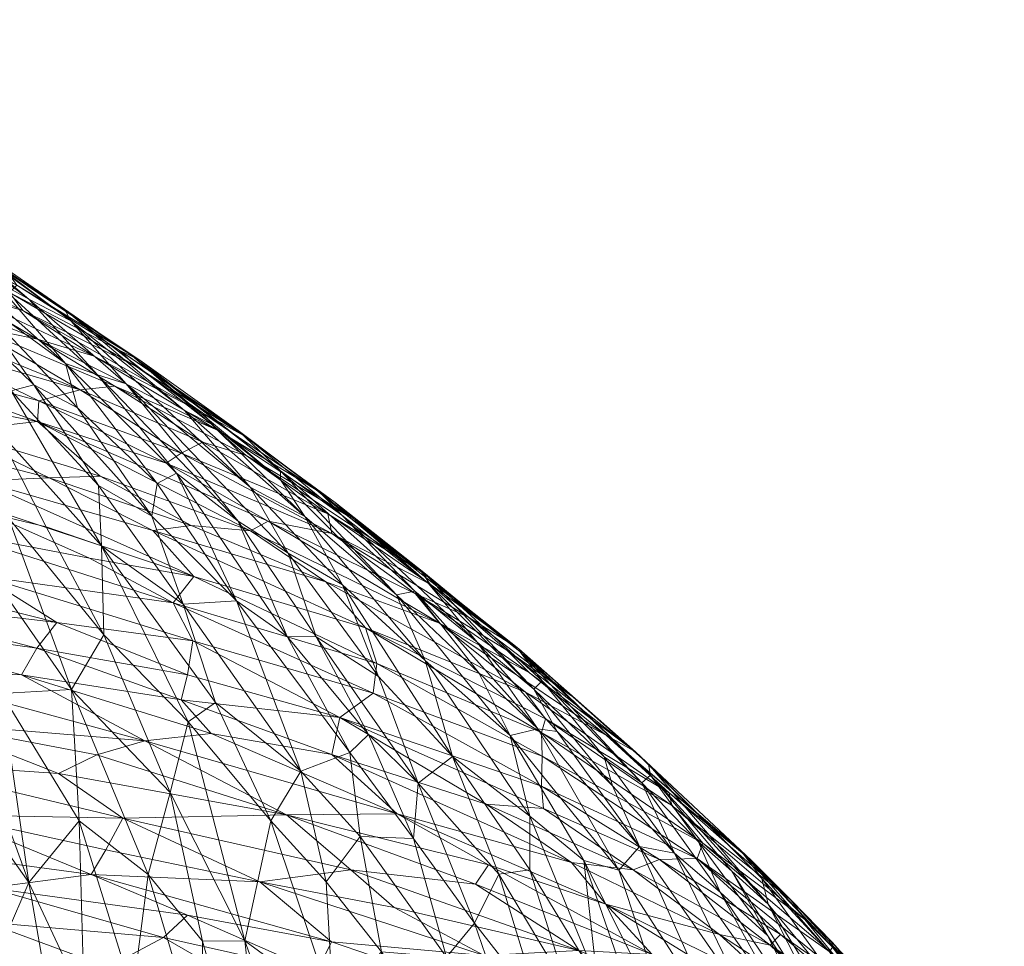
# Model space of a CAD drawing. Header units: millimetres. Extents: x -86 to 86, y 0 to 222.
# Tile 67 of 77: x -28.128 to -27.223, y 79.824 to 80.677. Entities that reach past the tile are written whole.
import ezdxf

# ---------------------------------------------------------------- set-up
doc = ezdxf.new("R2010")
doc.units = ezdxf.units.MM
doc.layers.add('A-GENM', color=13, linetype='Continuous')

# ---------------------------------------------------------------- blocks, each defined once
blk = doc.blocks.new('Model_FFAS1704-101GL0BF0 - Model_FFAS1704-101GL0BF0-430332-Preview')
at = {"layer": 'A-GENM', "lineweight": 9}
mesh = blk.add_polyface(dxfattribs=at)
corners = [(-27.87027, 79.23639, -43.32698), (-27.6663, 77.29387, -38.93335), (-28.39509, 75.92289, -42.00048), (-27.45776, 76.06861, -31.91625), (-29.25228, 74.28047, -32.01178), (-30.98058, 79.0078, -78.07993), (-31.78365, 77.54888, -78.90053), (-31.67493, 80.83, -82.85851), (-27.48247, 78.96205, -36.52414), (-29.92349, 74.97015, -44.12236), (-29.09243, 76.17586, -50.02305), (-30.19478, 80.37736, -71.61194), (-29.85108, 78.50214, -66.92496), (-30.66601, 76.9982, -67.88703), (-31.55298, 75.82792, -62.02217), (-33.5845, 75.72246, -67.59231), (-28.46219, 77.90016, -50.57808), (-28.68463, 79.69328, -54.64985), (-28.27745, 79.46484, -48.98842), (-29.18085, 77.79101, -58.4666), (-31.61122, 74.24248, -40.89504), (-29.85213, 74.50131, -37.94628), (-31.57885, 73.83302, -32.00312), (-29.6331, 80.1497, -65.96348), (-31.38117, 74.82219, -48.45832), (-30.745, 75.61383, -55.75936), (-33.26822, 75.09934, -57.78828), (-33.0478, 74.72895, -51.75577), (-29.15887, 79.92148, -60.30667), (-27.22422, 78.77936, -31.99388), (-30.75647, 80.60503, -77.26041)]
mesh.append_faces([[corners[k] for k in face] for face in [(17, 19, 28)]], dxfattribs={"vtx0": -1, "vtx1": -1})
mesh.append_faces([[corners[k] for k in face] for face in [(0, 1, 2), (5, 6, 7), (8, 3, 1), (9, 10, 2), (11, 12, 5), (13, 14, 15), (16, 19, 17), (5, 13, 6), (20, 21, 22), (21, 20, 9), (9, 20, 24), (14, 25, 26), (25, 24, 27), (24, 25, 10), (19, 10, 25), (2, 10, 16), (19, 25, 14), (2, 16, 0), (19, 16, 10), (14, 13, 12), (10, 9, 24), (21, 2, 4), (2, 21, 9), (3, 2, 1), (13, 5, 12), (23, 19, 12), (14, 12, 19)]], dxfattribs={"vtx0": -1, "vtx1": -1, "vtx2": -1})
mesh.append_faces([[corners[k] for k in face] for face in [(19, 23, 28), (21, 4, 22), (1, 0, 8)]], dxfattribs={"vtx0": -1, "vtx2": -1})
mesh.append_faces([[corners[k] for k in face] for face in [(16, 17, 18, 0)]], dxfattribs={"vtx0": -1, "vtx3": -1})
mesh.append_faces([[corners[k] for k in face] for face in [(3, 4, 2), (11, 23, 12), (30, 11, 5), (7, 30, 5)]], dxfattribs={"vtx1": -1, "vtx2": -1})
mesh.append_faces([[corners[k] for k in face] for face in [(8, 29, 3)]], dxfattribs={"vtx2": -1})
mesh = blk.add_polyface(dxfattribs=at)
corners = [(-28.20093, 80.48946, -40.30643), (-28.19133, 80.4805, -41.12594), (-28.34776, 80.58034, -41.28913), (-28.15322, 80.43853, -41.89078), (-28.24624, 80.50212, -43.13237), (-28.32201, 80.56752, -42.67806), (-28.29086, 80.46195, -45.82728), (-28.23115, 80.42723, -44.90544), (-28.15027, 80.30132, -44.84671), (-28.265, 80.51615, -39.02961), (-28.25208, 80.5005, -38.31354), (-28.13953, 80.44481, -38.46209), (-28.2612, 80.47145, -36.50889), (-28.12547, 80.40966, -36.04632), (-28.13779, 80.42611, -36.76269), (-28.02137, 80.35798, -36.05503), (-28.25045, 80.43959, -35.25326), (-28.17449, 80.39598, -34.41947), (-28.11201, 80.38337, -34.88012), (-28.03687, 80.37315, -36.79877), (-28.13105, 80.43301, -37.60646), (-28.32472, 80.5112, -37.36238), (-28.01799, 80.36397, -37.39498), (-28.08718, 80.41072, -39.46974), (-27.97684, 80.31744, -39.20791), (-28.08147, 80.40011, -40.16654), (-28.08624, 80.36087, -42.09418), (-28.23478, 80.4816, -37.57848), (-28.3284, 80.56299, -40.45054), (-28.21793, 80.49659, -39.50489), (-28.26125, 80.52784, -41.90287), (-28.12006, 80.41998, -41.19072), (-28.25788, 80.48814, -44.19527), (-28.18596, 80.40971, -44.00296), (-28.02498, 80.36781, -38.46335), (-28.03033, 80.34204, -40.61586), (-28.30193, 80.44148, -46.4493), (-28.21686, 80.34931, -45.75279), (-28.28048, 80.37616, -46.81819), (-28.18528, 80.42647, -35.64613), (-28.05974, 80.36766, -35.26611), (-28.31594, 80.47751, -36.01654), (-28.3219, 80.44951, -34.87266), (-28.24496, 80.40697, -34.02506), (-28.07273, 80.33667, -33.34287), (-28.05694, 80.35044, -41.36938), (-28.17382, 80.42461, -43.24374), (-28.1154, 80.34106, -43.41072), (-28.13633, 80.33565, -44.04768)]
mesh.append_faces([[corners[k] for k in face] for face in [(0, 1, 2), (3, 4, 5), (6, 7, 8), (9, 10, 11), (12, 13, 14), (15, 14, 13), (16, 17, 18), (19, 20, 14), (14, 21, 12), (11, 20, 22), (15, 19, 14), (23, 24, 25), (20, 11, 10), (26, 4, 3), (27, 14, 20), (0, 28, 29), (5, 30, 3), (3, 30, 31), (1, 0, 25), (32, 33, 7), (23, 29, 34), (25, 35, 31), (23, 25, 0), (29, 23, 0), (36, 37, 38), (12, 39, 13), (40, 13, 39), (20, 19, 22), (11, 22, 34), (20, 10, 27), (34, 29, 11), (21, 14, 27), (39, 18, 40), (16, 18, 39), (41, 16, 39), (16, 42, 17), (42, 43, 17), (44, 17, 43), (12, 41, 39), (29, 9, 11), (30, 1, 31), (26, 3, 45), (46, 32, 4), (46, 47, 33), (26, 46, 4), (7, 33, 48), (46, 33, 32), (31, 45, 3), (25, 31, 1)]], dxfattribs={"vtx0": -1, "vtx1": -1, "vtx2": -1})
mesh = blk.add_polyface(dxfattribs=at)
corners = [(-28.11068, 80.32657, -32.40342), (-27.97991, 80.27828, -32.26928), (-28.07273, 80.33667, -33.34287), (-28.1119, 80.30756, -31.67554), (-28.29248, 80.34243, -31.48289), (-28.19022, 80.29871, -30.72355), (-27.96015, 80.31535, -35.22759), (-28.12547, 80.40966, -36.04632), (-28.05974, 80.36766, -35.26611), (-28.17449, 80.39598, -34.41947), (-28.04094, 80.33993, -34.11592), (-28.11201, 80.38337, -34.88012), (-28.23924, 80.2913, -30.19209), (-28.30722, 80.28393, -29.65005), (-28.16515, 80.25282, -29.42427), (-28.10132, 80.25552, -29.95595), (-28.33195, 80.33192, -30.96173), (-28.39876, 80.32364, -30.45265), (-28.33057, 80.38619, -32.64638), (-28.19755, 80.24077, -28.87366), (-28.36887, 80.26969, -29.02333), (-28.05582, 80.24866, -43.32693), (-28.1154, 80.34106, -43.41072), (-28.00678, 80.22037, -42.5223), (-28.23581, 80.28188, -46.80988), (-28.28048, 80.37616, -46.81819), (-28.2048, 80.28544, -46.16714), (-27.98416, 80.25999, -41.27311), (-28.08624, 80.36087, -42.09418), (-28.05694, 80.35044, -41.36938), (-28.21686, 80.34931, -45.75279), (-28.29086, 80.46195, -45.82728), (-28.15027, 80.30132, -44.84671), (-28.07521, 80.31994, -42.70224), (-28.29751, 80.28939, -47.91615), (-28.36289, 80.39372, -48.3142), (-28.32363, 80.3843, -47.62439), (-28.17382, 80.42461, -43.24374), (-28.23115, 80.42723, -44.90544), (-28.13633, 80.33565, -44.04768), (-28.053, 80.1929, -43.88265), (-28.13874, 80.21876, -45.41899), (-28.15841, 80.17176, -46.1346), (-28.21767, 80.19908, -47.04937), (-28.28826, 80.18012, -48.37983), (-28.35386, 80.29485, -48.89275), (-27.94634, 80.29941, -34.44358), (-28.21953, 80.37934, -33.24806), (-28.24496, 80.40697, -34.02506), (-28.05435, 80.2572, -30.43106), (-28.19097, 80.20595, -27.8697), (-28.43306, 80.25401, -28.42012), (-27.99362, 80.26926, -31.63885), (-28.00201, 80.2505, -41.94921), (-28.18596, 80.40971, -44.00296), (-28.12006, 80.41998, -41.19072), (-28.03033, 80.34204, -40.61586), (-28.10406, 80.21067, -44.78725)]
mesh.append_faces([[corners[k] for k in face] for face in [(0, 1, 2), (3, 4, 5), (6, 7, 8), (9, 10, 11), (12, 13, 14), (10, 9, 2), (12, 15, 5), (12, 5, 16), (17, 13, 12), (18, 4, 3), (19, 13, 20), (3, 0, 18), (21, 22, 23), (24, 25, 26), (27, 28, 29), (30, 31, 32), (23, 22, 33), (34, 35, 36), (33, 22, 37), (32, 38, 39), (40, 32, 39), (32, 41, 30), (40, 39, 21), (26, 30, 41), (30, 26, 25), (34, 36, 24), (42, 24, 26), (34, 24, 43), (34, 44, 45), (11, 46, 8), (47, 0, 2), (2, 48, 47), (5, 15, 49), (15, 12, 14), (3, 5, 49), (5, 4, 16), (16, 17, 12), (13, 19, 14), (50, 20, 51), (18, 0, 47), (52, 0, 3), (28, 53, 33), (28, 33, 37), (21, 39, 22), (39, 54, 22), (24, 36, 25), (45, 35, 34), (29, 55, 56), (41, 32, 57)]], dxfattribs={"vtx0": -1, "vtx1": -1, "vtx2": -1})
mesh = blk.add_polyface(dxfattribs=at)
corners = [(-28.00201, 80.2505, -41.94921), (-27.98416, 80.25999, -41.27311), (-27.92881, 80.14241, -41.62793), (-27.84684, 80.15999, -29.33739), (-27.97049, 80.21171, -29.66793), (-28.00591, 80.20726, -29.13735), (-28.10132, 80.25552, -29.95595), (-27.9273, 80.21584, -40.47674), (-27.88248, 80.10947, -40.90784), (-28.03033, 80.34204, -40.61586), (-28.08147, 80.40011, -40.16654), (-27.91646, 80.24708, -39.35476), (-27.88833, 80.26217, -37.23882), (-28.02498, 80.36781, -38.46335), (-28.01799, 80.36397, -37.39498), (-27.94634, 80.29941, -34.44358), (-27.8557, 80.24463, -34.51409), (-27.96015, 80.31535, -35.22759), (-28.05974, 80.36766, -35.26611), (-27.96821, 80.16495, -28.03097), (-27.81024, 80.11742, -28.15476), (-27.91609, 80.2067, -30.19399), (-28.05435, 80.2572, -30.43106), (-28.1119, 80.30756, -31.67554), (-27.9873, 80.14063, -27.07017), (-27.79988, 80.08484, -27.02437), (-27.99362, 80.26926, -31.63885), (-27.89968, 80.21573, -30.86602), (-27.92746, 80.29913, -36.58846), (-28.03687, 80.37315, -36.79877), (-27.86599, 80.22009, -38.22881), (-27.97684, 80.31744, -39.20791), (-27.95208, 80.30485, -38.51662), (-27.94834, 80.04887, -42.90275), (-28.053, 80.1929, -43.88265), (-27.97803, 80.13948, -42.77808), (-28.00678, 80.22037, -42.5223), (-28.07521, 80.31994, -42.70224), (-28.08624, 80.36087, -42.09418), (-27.88141, 80.18622, -39.69035), (-28.08718, 80.41072, -39.46974), (-27.97345, 80.03115, -43.51306), (-28.05108, 80.11099, -44.50117), (-27.84128, 80.20432, -31.64877), (-27.97991, 80.27828, -32.26928), (-28.02137, 80.35798, -36.05503), (-28.12547, 80.40966, -36.04632), (-27.92196, 80.29426, -35.6753), (-27.92008, 80.27611, -33.70765), (-28.04094, 80.33993, -34.11592), (-28.11201, 80.38337, -34.88012), (-27.95985, 80.28856, -33.23864), (-27.84479, 80.2224, -32.7417), (-28.07273, 80.33667, -33.34287), (-28.11068, 80.32657, -32.40342), (-28.06411, 80.1818, -27.83697), (-27.88837, 80.25384, -37.80753), (-28.05582, 80.24866, -43.32693), (-28.05694, 80.35044, -41.36938)]
mesh.append_faces([[corners[k] for k in face] for face in [(0, 1, 2), (3, 4, 5), (6, 5, 4), (7, 8, 1), (9, 10, 11), (12, 13, 14), (15, 16, 17), (18, 15, 17), (19, 20, 5), (21, 22, 4), (22, 21, 23), (19, 24, 25), (26, 23, 27), (28, 14, 29), (30, 31, 32), (33, 34, 35), (0, 36, 37), (1, 0, 38), (7, 9, 39), (11, 10, 31), (32, 40, 13), (34, 41, 42), (43, 44, 26), (9, 11, 39), (30, 11, 31), (45, 46, 17), (29, 45, 47), (47, 28, 29), (12, 14, 28), (48, 15, 49), (15, 50, 49), (51, 44, 52), (17, 47, 45), (51, 49, 53), (49, 51, 48), (44, 51, 53), (23, 21, 27), (54, 26, 44), (24, 19, 55), (40, 32, 31), (56, 13, 12), (13, 56, 32), (36, 2, 35), (2, 36, 0), (57, 36, 35), (34, 57, 35), (7, 58, 9), (1, 8, 2), (7, 1, 58)]], dxfattribs={"vtx0": -1, "vtx1": -1, "vtx2": -1})
mesh = blk.add_polyface(dxfattribs=at)
corners = [(-27.82805, 80.22167, -33.72031), (-27.94634, 80.29941, -34.44358), (-27.92008, 80.27611, -33.70765), (-27.96015, 80.31535, -35.22759), (-27.8557, 80.24463, -34.51409), (-27.83819, 80.23298, -35.06662), (-27.91609, 80.2067, -30.19399), (-27.74225, 80.12201, -29.82123), (-27.89968, 80.21573, -30.86602), (-27.75869, 80.1691, -32.87898), (-27.66823, 80.09564, -33.11584), (-27.91646, 80.24708, -39.35476), (-27.86599, 80.22009, -38.22881), (-27.83151, 80.15713, -38.73652), (-27.84684, 80.15999, -29.33739), (-28.00591, 80.20726, -29.13735), (-27.81024, 80.11742, -28.15476), (-27.70599, 80.07607, -36.31997), (-27.78165, 80.14798, -37.17568), (-27.7649, 80.15129, -36.29444), (-27.88833, 80.26217, -37.23882), (-27.84128, 80.20432, -31.64877), (-27.84479, 80.2224, -32.7417), (-27.97991, 80.27828, -32.26928), (-27.76421, 80.14891, -30.73593), (-27.75676, 80.16858, -34.34025), (-27.75217, 80.15843, -35.07736), (-27.85332, 80.24331, -35.75655), (-27.83211, 80.22128, -36.24761), (-27.92746, 80.29913, -36.58846), (-27.66295, 80.05834, -28.626), (-27.95985, 80.28856, -33.23864), (-27.70762, 80.10433, -35.44064), (-27.96821, 80.16495, -28.03097), (-27.79988, 80.08484, -27.02437), (-27.75554, 80.0876, -37.76806), (-27.88837, 80.25384, -37.80753), (-27.95208, 80.30485, -38.51662), (-27.88141, 80.18622, -39.69035), (-27.85552, 80.10928, -40.24062), (-27.79841, 80.07278, -39.25462), (-27.9273, 80.21584, -40.47674), (-27.71554, 80.12727, -31.33321), (-27.75073, 80.1577, -32.07771), (-27.92196, 80.29426, -35.6753), (-27.97049, 80.21171, -29.66793), (-27.99362, 80.26926, -31.63885), (-27.88248, 80.10947, -40.90784)]
mesh.append_faces([[corners[k] for k in face] for face in [(0, 1, 2), (3, 4, 5), (6, 7, 8), (9, 10, 0), (0, 2, 9), (11, 12, 13), (14, 15, 16), (17, 18, 19), (19, 18, 20), (21, 22, 23), (7, 24, 8), (10, 25, 0), (26, 27, 5), (28, 20, 29), (14, 16, 30), (7, 14, 30), (8, 24, 21), (22, 2, 31), (28, 26, 32), (16, 33, 34), (35, 12, 18), (36, 12, 37), (18, 12, 36), (13, 12, 35), (11, 13, 38), (39, 38, 40), (41, 38, 39), (21, 24, 42), (21, 42, 43), (44, 3, 5), (28, 29, 27), (0, 25, 4), (0, 4, 1), (5, 4, 25), (5, 27, 44), (25, 26, 5), (32, 19, 28), (28, 27, 26), (20, 28, 19), (29, 44, 27), (9, 2, 22), (21, 43, 22), (43, 9, 22), (6, 45, 14), (7, 6, 14), (21, 46, 8), (13, 40, 38), (18, 36, 20), (47, 41, 39)]], dxfattribs={"vtx0": -1, "vtx1": -1, "vtx2": -1})
mesh = blk.add_polyface(dxfattribs=at)
corners = [(-28.13874, 80.21876, -45.41899), (-28.05108, 80.11099, -44.50117), (-28.08082, 80.06087, -45.34725), (-28.19097, 80.20595, -27.8697), (-28.16228, 80.16523, -26.8096), (-27.9873, 80.14063, -27.07017), (-28.43618, 80.18362, -26.53383), (-28.29306, 80.14622, -25.83538), (-28.26651, 80.1659, -26.44832), (-28.15841, 80.17176, -46.1346), (-28.06411, 80.1818, -27.83697), (-28.19755, 80.24077, -28.87366), (-28.053, 80.1929, -43.88265), (-28.10406, 80.21067, -44.78725), (-27.96907, 80.1057, -26.09398), (-28.09422, 80.12263, -25.88068), (-28.35558, 80.21098, -27.43742), (-27.96821, 80.16495, -28.03097), (-28.00591, 80.20726, -29.13735), (-28.16515, 80.25282, -29.42427), (-28.36887, 80.26969, -29.02333), (-28.43306, 80.25401, -28.42012), (-28.21059, 80.02995, -22.91415), (-28.01317, 80.01363, -23.11788), (-28.25441, 80.07922, -24.12596), (-28.45479, 80.0769, -23.74183), (-28.3528, 80.13259, -25.33589), (-28.12668, 80.07429, -24.36849), (-28.22649, 80.06656, -47.81873), (-28.28826, 80.18012, -48.37983), (-28.24564, 80.17475, -47.67809), (-28.27305, 80.06343, -48.58037), (-28.33431, 80.18304, -49.13237), (-28.35386, 80.29485, -48.89275), (-27.99008, 79.96604, -44.16457), (-28.14517, 80.0572, -46.49392), (-28.21767, 80.19908, -47.04937), (-28.1901, 80.07688, -47.17562), (-28.2048, 80.28544, -46.16714), (-28.23581, 80.28188, -46.80988), (-27.97396, 80.07438, -25.09768), (-28.11248, 80.09887, -25.11551), (-27.97987, 80.05139, -24.37518), (-28.32794, 80.06322, -49.4418), (-28.39074, 80.19778, -49.98647), (-28.29751, 80.28939, -47.91615), (-28.10132, 80.25552, -29.95595), (-27.97049, 80.21171, -29.66793), (-28.05435, 80.2572, -30.43106), (-28.15027, 80.30132, -44.84671)]
mesh.append_faces([[corners[k] for k in face] for face in [(0, 1, 2), (3, 4, 5), (6, 7, 8), (9, 0, 2), (10, 11, 3), (12, 1, 13), (4, 14, 5), (7, 15, 8), (5, 10, 3), (4, 16, 8), (17, 18, 19), (1, 0, 13), (20, 3, 11), (16, 3, 21), (6, 8, 16), (22, 23, 24), (24, 25, 22), (26, 24, 27), (28, 29, 30), (31, 29, 28), (29, 32, 33), (1, 34, 2), (9, 2, 35), (36, 9, 35), (30, 37, 28), (0, 9, 38), (39, 9, 36), (15, 14, 4), (8, 15, 4), (40, 15, 41), (3, 16, 4), (6, 26, 7), (27, 42, 41), (26, 27, 41), (23, 27, 24), (26, 41, 7), (15, 7, 41), (43, 44, 32), (31, 43, 32), (36, 30, 45), (32, 29, 31), (45, 30, 29), (37, 36, 35), (36, 37, 30), (46, 47, 48), (17, 19, 11), (46, 19, 18), (11, 10, 17), (12, 13, 49)]], dxfattribs={"vtx0": -1, "vtx1": -1, "vtx2": -1})
mesh = blk.add_polyface(dxfattribs=at)
corners = [(-27.88284, 79.94543, -21.81203), (-28.0334, 79.94231, -21.06165), (-27.8239, 79.89473, -20.68222), (-27.97396, 80.07438, -25.09768), (-27.97987, 80.05139, -24.37518), (-27.83387, 80.03518, -24.90971), (-28.01317, 80.01363, -23.11788), (-27.78117, 79.94632, -22.52127), (-27.80313, 80.05748, -25.98098), (-27.64846, 79.97191, -24.91414), (-27.89731, 79.93992, -42.56842), (-27.86987, 79.98557, -41.7496), (-27.84645, 79.88396, -41.88019), (-27.81024, 80.11742, -28.15476), (-27.79988, 80.08484, -27.02437), (-27.64846, 80.02131, -27.05885), (-27.83151, 80.15713, -38.73652), (-27.73029, 79.99929, -38.43857), (-27.79841, 80.07278, -39.25462), (-27.64775, 79.99941, -26.06698), (-27.9873, 80.14063, -27.07017), (-27.96907, 80.1057, -26.09398), (-27.95213, 80.02019, -23.60916), (-28.12668, 80.07429, -24.36849), (-28.09422, 80.12263, -25.88068), (-27.67728, 80.01848, -36.63103), (-27.75554, 80.0876, -37.76806), (-27.78165, 80.14798, -37.17568), (-27.7617, 79.97452, -39.47894), (-27.76599, 79.92383, -40.00252), (-27.82481, 80.00283, -40.65699), (-27.80752, 80.01928, -40.11163), (-27.6208, 79.90166, -22.706), (-27.84126, 80.00085, -23.74925), (-27.69913, 79.95533, -23.60597), (-27.92881, 80.14241, -41.62793), (-27.94834, 80.04887, -42.90275), (-27.97803, 80.13948, -42.77808), (-27.85552, 80.10928, -40.24062), (-27.88248, 80.10947, -40.90784), (-27.97345, 80.03115, -43.51306), (-27.99008, 79.96604, -44.16457), (-28.05108, 80.11099, -44.50117), (-27.92121, 79.82955, -43.46729), (-28.08082, 80.06087, -45.34725), (-28.01014, 79.89056, -44.80525), (-28.11248, 80.09887, -25.11551), (-28.09281, 79.98362, -21.99013), (-28.05733, 80.00054, -22.57355), (-27.69727, 79.89937, -21.77247), (-27.8151, 79.92557, -41.02499), (-28.053, 80.1929, -43.88265)]
mesh.append_faces([[corners[k] for k in face] for face in [(0, 1, 2), (3, 4, 5), (6, 0, 7), (8, 5, 9), (10, 11, 12), (13, 14, 15), (16, 17, 18), (8, 19, 14), (20, 8, 14), (20, 21, 8), (22, 23, 6), (3, 21, 24), (25, 26, 27), (17, 28, 18), (29, 30, 31), (17, 16, 26), (32, 33, 7), (4, 33, 5), (22, 7, 33), (5, 33, 34), (35, 30, 11), (10, 36, 11), (11, 37, 35), (38, 31, 39), (40, 41, 42), (10, 43, 40), (43, 41, 40), (44, 41, 45), (5, 8, 21), (3, 46, 4), (21, 3, 5), (22, 33, 4), (23, 22, 4), (7, 22, 6), (1, 0, 47), (48, 0, 6), (0, 48, 47), (36, 10, 40), (38, 18, 28), (39, 31, 30), (38, 28, 31), (28, 29, 31), (0, 49, 7), (30, 35, 39), (11, 30, 50), (50, 30, 29), (50, 12, 11), (51, 36, 40), (11, 36, 37)]], dxfattribs={"vtx0": -1, "vtx1": -1, "vtx2": -1})
mesh = blk.add_polyface(dxfattribs=at)
corners = [(-27.54824, 79.98212, -32.00708), (-27.66929, 80.09824, -32.10083), (-27.54996, 79.99207, -31.01826), (-27.80313, 80.05748, -25.98098), (-27.64846, 79.97191, -24.91414), (-27.64775, 79.99941, -26.06698), (-27.64651, 79.95125, -24.14975), (-27.83387, 80.03518, -24.90971), (-27.69913, 79.95533, -23.60597), (-27.64774, 80.06869, -33.7505), (-27.75676, 80.16858, -34.34025), (-27.66823, 80.09564, -33.11584), (-27.65164, 80.02452, -35.61953), (-27.70599, 80.07607, -36.31997), (-27.7649, 80.15129, -36.29444), (-27.65906, 79.94431, -37.24832), (-27.75554, 80.0876, -37.76806), (-27.67728, 80.01848, -36.63103), (-27.71554, 80.12727, -31.33321), (-27.68016, 80.09694, -30.6655), (-27.61746, 80.05251, -30.90092), (-27.73029, 79.99929, -38.43857), (-27.66295, 80.05834, -28.626), (-27.58891, 80.01873, -29.19154), (-27.74225, 80.12201, -29.82123), (-27.75073, 80.1577, -32.07771), (-27.5562, 79.97506, -32.96687), (-27.49988, 79.9193, -26.18769), (-27.64846, 80.02131, -27.05885), (-27.6447, 80.0339, -27.80968), (-27.52848, 79.95415, -27.27853), (-27.79988, 80.08484, -27.02437), (-27.81024, 80.11742, -28.15476), (-27.53093, 79.96584, -28.14079), (-27.76421, 80.14891, -30.73593), (-27.65952, 80.07621, -30.02383), (-27.6553, 80.06111, -34.60755), (-27.58296, 79.97209, -34.32664), (-27.634, 80.02202, -34.99949), (-27.57733, 79.89442, -35.63198), (-27.70762, 80.10433, -35.44064), (-27.75217, 80.15843, -35.07736), (-27.56193, 80.00344, -30.06319), (-27.75869, 80.1691, -32.87898), (-27.55828, 79.91642, -34.67732), (-27.59064, 79.99891, -33.82041), (-27.78165, 80.14798, -37.17568)]
mesh.append_faces([[corners[k] for k in face] for face in [(0, 1, 2), (3, 4, 5), (6, 7, 8), (9, 10, 11), (12, 13, 14), (15, 16, 17), (18, 19, 20), (21, 16, 15), (22, 23, 24), (1, 18, 20), (11, 1, 0), (25, 18, 1), (26, 11, 0), (27, 28, 5), (29, 28, 30), (28, 31, 5), (29, 32, 28), (22, 33, 23), (19, 34, 35), (24, 35, 34), (11, 26, 9), (36, 37, 38), (17, 12, 39), (40, 41, 36), (29, 33, 22), (7, 6, 4), (24, 23, 35), (23, 42, 35), (34, 19, 18), (36, 10, 9), (41, 10, 36), (38, 40, 36), (12, 14, 40), (35, 42, 19), (20, 42, 2), (42, 20, 19), (1, 20, 2), (43, 25, 1), (11, 43, 1), (33, 29, 30), (32, 29, 22), (38, 44, 12), (45, 36, 9), (36, 45, 37), (26, 45, 9), (44, 38, 37), (40, 38, 12), (12, 17, 13), (46, 13, 17)]], dxfattribs={"vtx0": -1, "vtx1": -1, "vtx2": -1})
mesh = blk.add_polyface(dxfattribs=at)
corners = [(-28.24843, 79.80223, -16.96223), (-28.22156, 79.82484, -17.56881), (-28.39084, 79.83094, -17.57215), (-28.19585, 79.94555, -20.72023), (-28.0334, 79.94231, -21.06165), (-28.25004, 79.99413, -21.88646), (-28.4285, 79.99551, -21.69292), (-28.05733, 80.00054, -22.57355), (-28.21059, 80.02995, -22.91415), (-28.09281, 79.98362, -21.99013), (-27.99616, 79.83264, -18.2364), (-28.15942, 79.84668, -18.22305), (-28.04739, 79.80519, -17.37839), (-27.97414, 79.85314, -18.85262), (-28.15659, 79.87815, -19.04178), (-28.27801, 79.77954, -16.35953), (-28.04546, 79.73073, -15.45491), (-28.08656, 79.77483, -16.50684), (-28.08005, 79.65417, -46.37434), (-28.16134, 79.78762, -47.45264), (-28.11996, 79.8831, -46.63496), (-28.14517, 80.0572, -46.49392), (-28.07381, 79.94, -45.72152), (-28.08082, 80.06087, -45.34725), (-28.26438, 79.93505, -48.76848), (-28.27305, 80.06343, -48.58037), (-28.2103, 79.92959, -47.95035), (-28.45004, 80.03947, -22.79153), (-28.35784, 79.89628, -19.23789), (-28.33963, 79.86333, -18.42054), (-28.06274, 79.89051, -19.58167), (-28.2972, 79.92208, -19.95508), (-28.04917, 79.91317, -20.22476), (-28.21758, 79.81508, -48.26038), (-28.17362, 79.95885, -47.30055), (-28.1901, 80.07688, -47.17562), (-28.26625, 79.80887, -48.98527), (-28.01014, 79.89056, -44.80525), (-28.02432, 79.78147, -45.323), (-28.06916, 79.77429, -46.05076), (-28.01317, 80.01363, -23.11788), (-28.31209, 79.93309, -49.48763), (-28.32794, 80.06322, -49.4418), (-28.22649, 80.06656, -47.81873), (-28.21916, 79.67549, -48.41091), (-28.30512, 79.74436, -49.5981)]
mesh.append_faces([[corners[k] for k in face] for face in [(0, 1, 2), (3, 4, 5), (5, 6, 3), (7, 8, 9), (10, 11, 12), (13, 14, 10), (15, 16, 17), (18, 19, 20), (21, 22, 20), (21, 23, 22), (24, 25, 26), (5, 4, 9), (8, 27, 5), (11, 28, 29), (30, 3, 31), (3, 32, 4), (14, 30, 31), (5, 9, 8), (24, 26, 33), (20, 34, 35), (33, 36, 24), (22, 23, 37), (22, 38, 39), (39, 18, 20), (19, 26, 34), (28, 14, 31), (11, 10, 14), (29, 1, 11), (28, 11, 14), (12, 11, 1), (17, 12, 1), (15, 17, 0), (17, 1, 0), (40, 8, 7), (41, 42, 24), (43, 26, 25), (42, 25, 24), (20, 35, 21), (36, 41, 24), (3, 30, 32), (14, 13, 30), (34, 26, 43), (33, 19, 44), (19, 33, 26), (44, 36, 33), (41, 36, 45), (35, 34, 43), (19, 34, 20), (22, 39, 20)]], dxfattribs={"vtx0": -1, "vtx1": -1, "vtx2": -1})
mesh = blk.add_polyface(dxfattribs=at)
corners = [(-27.62601, 79.7114, -16.70296), (-27.75386, 79.74305, -16.79175), (-27.66526, 79.68719, -15.75256), (-27.6141, 79.8205, -20.07782), (-27.70106, 79.81607, -19.19425), (-27.56122, 79.76422, -18.85063), (-27.58924, 79.86313, -21.77312), (-27.6208, 79.90166, -22.706), (-27.78117, 79.94632, -22.52127), (-27.58692, 79.72188, -17.31963), (-27.56674, 79.74061, -18.06561), (-27.69813, 79.77943, -18.14841), (-27.69727, 79.89937, -21.77247), (-27.54659, 79.81696, -20.74667), (-27.64846, 79.97191, -24.91414), (-27.64651, 79.95125, -24.14975), (-27.5397, 79.90447, -24.20315), (-27.48479, 79.83537, -22.4547), (-27.64846, 80.02131, -27.05885), (-27.49988, 79.9193, -26.18769), (-27.52848, 79.95415, -27.27853), (-27.52431, 79.63548, -36.55792), (-27.59711, 79.79296, -37.19861), (-27.55301, 79.74013, -36.5625), (-27.50514, 79.90528, -25.16439), (-27.64775, 79.99941, -26.06698), (-27.84126, 80.00085, -23.74925), (-27.69913, 79.95533, -23.60597), (-27.60954, 79.90346, -36.4214), (-27.65906, 79.94431, -37.24832), (-27.57733, 79.89442, -35.63198), (-27.65164, 80.02452, -35.61953), (-27.55828, 79.91642, -34.67732), (-27.71002, 79.84579, -39.34168), (-27.6662, 79.71818, -39.12867), (-27.73583, 79.81434, -40.06017), (-27.67728, 80.01848, -36.63103), (-27.526, 79.91018, -33.6423), (-27.58296, 79.97209, -34.32664), (-27.59064, 79.99891, -33.82041), (-27.65903, 79.89476, -37.79539), (-27.73029, 79.99929, -38.43857), (-27.65076, 79.77, -38.54467), (-27.62437, 79.78489, -37.87767), (-27.57269, 79.67138, -37.41865), (-27.68765, 79.89098, -38.50996), (-27.76599, 79.92383, -40.00252), (-27.56391, 79.89471, -23.31855), (-27.70902, 79.8817, -21.11182), (-27.8239, 79.89473, -20.68222), (-27.5562, 79.97506, -32.96687), (-27.7617, 79.97452, -39.47894), (-27.72651, 79.76094, -17.44269), (-27.70126, 79.67321, -39.98887), (-27.52454, 79.73388, -35.93251), (-27.78378, 79.86028, -19.92796)]
mesh.append_faces([[corners[k] for k in face] for face in [(0, 1, 2), (3, 4, 5), (6, 7, 8), (9, 10, 11), (6, 12, 13), (14, 15, 16), (17, 7, 6), (18, 19, 20), (21, 22, 23), (16, 24, 14), (14, 24, 25), (26, 7, 27), (28, 22, 29), (30, 31, 32), (33, 34, 35), (28, 29, 36), (37, 38, 39), (29, 40, 41), (42, 43, 44), (36, 30, 28), (44, 43, 22), (43, 45, 40), (35, 46, 33), (27, 7, 47), (15, 27, 47), (16, 15, 47), (5, 4, 10), (48, 49, 3), (13, 48, 3), (8, 12, 6), (39, 50, 37), (45, 43, 42), (40, 22, 43), (33, 45, 42), (51, 41, 45), (41, 40, 45), (29, 22, 40), (0, 9, 52), (1, 0, 52), (53, 35, 34), (30, 54, 28), (28, 54, 23), (45, 33, 51), (34, 33, 42), (9, 11, 52), (4, 11, 10), (3, 55, 4), (13, 12, 48), (28, 23, 22)]], dxfattribs={"vtx0": -1, "vtx1": -1, "vtx2": -1})
mesh = blk.add_polyface(dxfattribs=at)
corners = [(-27.44563, 79.88681, -29.9512), (-27.46521, 79.91285, -29.2879), (-27.38337, 79.8193, -29.13731), (-27.43984, 79.86334, -30.93795), (-27.54996, 79.99207, -31.01826), (-27.46183, 79.77788, -33.80495), (-27.55828, 79.91642, -34.67732), (-27.526, 79.91018, -33.6423), (-27.4684, 79.75649, -19.77617), (-27.40822, 79.7518, -20.69548), (-27.54659, 79.81696, -20.74667), (-27.48479, 79.83537, -22.4547), (-27.58924, 79.86313, -21.77312), (-27.42875, 79.78447, -21.57155), (-27.58692, 79.72188, -17.31963), (-27.47841, 79.68701, -17.35274), (-27.56674, 79.74061, -18.06561), (-27.49988, 79.9193, -26.18769), (-27.64775, 79.99941, -26.06698), (-27.50514, 79.90528, -25.16439), (-27.57733, 79.89442, -35.63198), (-27.48471, 79.75072, -34.77176), (-27.52454, 79.73388, -35.93251), (-27.54824, 79.98212, -32.00708), (-27.47318, 79.89364, -31.65717), (-27.42318, 79.76444, -32.75296), (-27.58296, 79.97209, -34.32664), (-27.52848, 79.95415, -27.27853), (-27.40599, 79.84909, -26.30628), (-27.5562, 79.97506, -32.96687), (-27.48398, 79.87426, -32.82895), (-27.56193, 80.00344, -30.06319), (-27.50393, 79.92059, -32.3184), (-27.41882, 79.86683, -27.42538), (-27.53093, 79.96584, -28.14079), (-27.45512, 79.90353, -28.45915), (-27.37962, 79.81697, -25.23549), (-27.58891, 80.01873, -29.19154), (-27.40341, 79.61661, -33.81699), (-27.5397, 79.90447, -24.20315), (-27.43817, 79.82561, -23.16422), (-27.42863, 79.83542, -23.97893), (-27.56391, 79.89471, -23.31855), (-27.36882, 79.75966, -22.07455), (-27.6208, 79.90166, -22.706), (-27.6141, 79.8205, -20.07782), (-27.56122, 79.76422, -18.85063), (-27.38075, 79.82383, -28.4504), (-27.42255, 79.67929, -17.83595), (-27.43438, 79.70702, -18.59005), (-27.39421, 79.74174, -32.10138), (-27.44017, 79.83414, -31.96857), (-27.47438, 79.65838, -35.27983)]
mesh.append_faces([[corners[k] for k in face] for face in [(0, 1, 2), (3, 4, 0), (5, 6, 7), (8, 9, 10), (11, 12, 13), (14, 15, 16), (17, 18, 19), (20, 21, 22), (23, 3, 24), (7, 25, 5), (6, 21, 20), (26, 7, 6), (27, 17, 28), (29, 30, 7), (4, 3, 23), (0, 4, 31), (29, 32, 30), (0, 31, 1), (33, 34, 27), (33, 27, 28), (34, 33, 35), (36, 17, 19), (1, 37, 35), (21, 5, 38), (5, 21, 6), (23, 24, 32), (37, 34, 35), (39, 40, 41), (11, 40, 42), (12, 9, 13), (40, 11, 43), (11, 42, 44), (42, 40, 39), (19, 39, 41), (8, 10, 45), (9, 12, 10), (8, 45, 46), (37, 1, 31), (47, 1, 35), (48, 49, 46), (50, 25, 30), (32, 24, 51), (51, 50, 30), (23, 32, 29), (51, 30, 32), (25, 7, 30), (21, 52, 22), (48, 46, 16), (46, 49, 8)]], dxfattribs={"vtx0": -1, "vtx1": -1, "vtx2": -1})
mesh = blk.add_polyface(dxfattribs=at)
corners = [(-27.8239, 79.89473, -20.68222), (-27.70902, 79.8817, -21.11182), (-27.88284, 79.94543, -21.81203), (-27.90753, 79.88374, -19.94254), (-28.06274, 79.89051, -19.58167), (-27.84152, 79.82868, -18.71934), (-27.70106, 79.81607, -19.19425), (-27.69813, 79.77943, -18.14841), (-27.99616, 79.83264, -18.2364), (-28.04739, 79.80519, -17.37839), (-27.93743, 79.79897, -17.52755), (-27.87568, 79.72445, -15.76062), (-27.88744, 79.76591, -16.82084), (-28.08656, 79.77483, -16.50684), (-27.76599, 79.92383, -40.00252), (-27.7617, 79.97452, -39.47894), (-27.71002, 79.84579, -39.34168), (-27.79544, 79.8194, -41.20661), (-27.78445, 79.663, -41.54232), (-27.8399, 79.76999, -42.22058), (-28.04546, 79.73073, -15.45491), (-27.66526, 79.68719, -15.75256), (-27.73583, 79.81434, -40.06017), (-27.8151, 79.92557, -41.02499), (-27.95979, 79.72251, -44.39174), (-27.96007, 79.82935, -44.13968), (-27.89718, 79.60919, -43.55922), (-28.01014, 79.89056, -44.80525), (-27.69727, 79.89937, -21.77247), (-28.04917, 79.91317, -20.22476), (-27.97414, 79.85314, -18.85262), (-27.85503, 79.80097, -17.89619), (-27.78378, 79.86028, -19.92796), (-27.6141, 79.8205, -20.07782), (-28.0334, 79.94231, -21.06165), (-28.02432, 79.78147, -45.323), (-28.07381, 79.94, -45.72152), (-27.99008, 79.96604, -44.16457), (-27.92121, 79.82955, -43.46729), (-27.87357, 79.696, -43.01002), (-27.89731, 79.93992, -42.56842), (-27.84645, 79.88396, -41.88019), (-27.70126, 79.67321, -39.98887), (-27.85465, 79.69105, -14.95238), (-27.75386, 79.74305, -16.79175), (-27.72651, 79.76094, -17.44269), (-27.73572, 79.63832, -40.7334), (-27.99944, 79.60703, -45.18447), (-28.06916, 79.77429, -46.05076)]
mesh.append_faces([[corners[k] for k in face] for face in [(0, 1, 2), (3, 4, 5), (6, 3, 5), (6, 5, 7), (8, 9, 10), (11, 12, 13), (14, 15, 16), (17, 18, 19), (11, 13, 20), (9, 13, 12), (21, 12, 11), (22, 17, 23), (24, 25, 26), (27, 25, 24), (2, 1, 28), (29, 4, 3), (30, 8, 31), (10, 31, 8), (5, 31, 7), (32, 33, 0), (0, 34, 3), (32, 0, 3), (27, 35, 36), (24, 35, 27), (37, 38, 25), (39, 26, 38), (38, 19, 39), (40, 41, 19), (17, 41, 23), (42, 17, 22), (11, 20, 43), (9, 12, 10), (44, 10, 12), (10, 44, 31), (7, 31, 45), (30, 31, 5), (44, 45, 31), (21, 44, 12), (17, 42, 46), (38, 40, 19), (23, 14, 22), (34, 29, 3), (5, 4, 30), (3, 6, 32), (47, 48, 35), (37, 25, 27), (26, 25, 38), (19, 41, 17)]], dxfattribs={"vtx0": -1, "vtx1": -1, "vtx2": -1})
mesh = blk.add_polyface(dxfattribs=at)
corners = [(-27.50514, 79.90528, -25.16439), (-27.42863, 79.83542, -23.97893), (-27.35285, 79.7823, -24.14089), (-27.3128, 79.73261, -28.40172), (-27.31378, 79.74553, -27.74844), (-27.25332, 79.65261, -27.7123), (-27.43817, 79.82561, -23.16422), (-27.3424, 79.76265, -23.31914), (-27.27294, 79.70427, -23.49303), (-27.25698, 79.68176, -22.74822), (-27.31526, 79.70244, -21.04697), (-27.42875, 79.78447, -21.57155), (-27.40822, 79.7518, -20.69548), (-27.27181, 79.68186, -21.75357), (-27.36882, 79.75966, -22.07455), (-27.38075, 79.82383, -28.4504), (-27.32503, 79.76949, -26.45795), (-27.30404, 79.74672, -25.67871), (-27.24626, 79.67425, -25.9361), (-27.37962, 79.81697, -25.23549), (-27.40599, 79.84909, -26.30628), (-27.32022, 79.72785, -29.07753), (-27.34678, 79.75012, -29.82482), (-27.38337, 79.8193, -29.13731), (-27.30839, 79.74633, -27.05316), (-27.41882, 79.86683, -27.42538), (-27.43438, 79.70702, -18.59005), (-27.33737, 79.67662, -19.29792), (-27.4684, 79.75649, -19.77617), (-27.44563, 79.88681, -29.9512), (-27.43984, 79.86334, -30.93795), (-27.34419, 79.7088, -30.75983), (-27.37652, 79.73831, -31.48289), (-27.39421, 79.74174, -32.10138), (-27.44017, 79.83414, -31.96857), (-27.46183, 79.77788, -33.80495), (-27.42318, 79.76444, -32.75296), (-27.35143, 79.58984, -32.62166), (-27.38115, 79.8282, -27.81856), (-27.49988, 79.9193, -26.18769), (-27.27734, 79.71376, -24.1968), (-27.29539, 79.73589, -24.92713), (-27.22265, 79.6524, -24.36698), (-27.32536, 79.73756, -22.55663), (-27.32355, 79.68586, -20.02961), (-27.48479, 79.83537, -22.4547), (-27.46521, 79.91285, -29.2879), (-27.45512, 79.90353, -28.45915), (-27.34219, 79.65043, -31.65752), (-27.47318, 79.89364, -31.65717)]
mesh.append_faces([[corners[k] for k in face] for face in [(0, 1, 2), (3, 4, 5), (6, 7, 1), (8, 7, 9), (10, 11, 12), (10, 13, 14), (2, 1, 7), (3, 15, 4), (16, 17, 18), (19, 17, 20), (21, 22, 23), (16, 24, 25), (26, 27, 28), (16, 18, 24), (22, 29, 23), (30, 22, 31), (32, 33, 34), (30, 31, 32), (35, 36, 37), (30, 29, 22), (38, 24, 4), (20, 17, 16), (25, 20, 16), (19, 20, 39), (40, 41, 19), (42, 17, 41), (17, 19, 41), (2, 8, 40), (8, 2, 7), (40, 19, 2), (0, 2, 19), (43, 9, 7), (43, 6, 14), (6, 43, 7), (13, 43, 14), (11, 10, 14), (44, 10, 12), (45, 11, 14), (23, 15, 3), (23, 3, 21), (46, 15, 23), (47, 25, 38), (38, 4, 15), (47, 38, 15), (24, 38, 25), (44, 12, 28), (33, 32, 48), (32, 34, 49), (32, 49, 30)]], dxfattribs={"vtx0": -1, "vtx1": -1, "vtx2": -1})

msp = doc.modelspace()

# ---------------------------------------------------------------- block references
at = {"layer": 'A-GENM', "lineweight": 9}
msp.add_blockref('Model_FFAS1704-101GL0BF0 - Model_FFAS1704-101GL0BF0-430332-Preview', (0, 0), dxfattribs=at)

doc.saveas('drawing.dxf')
